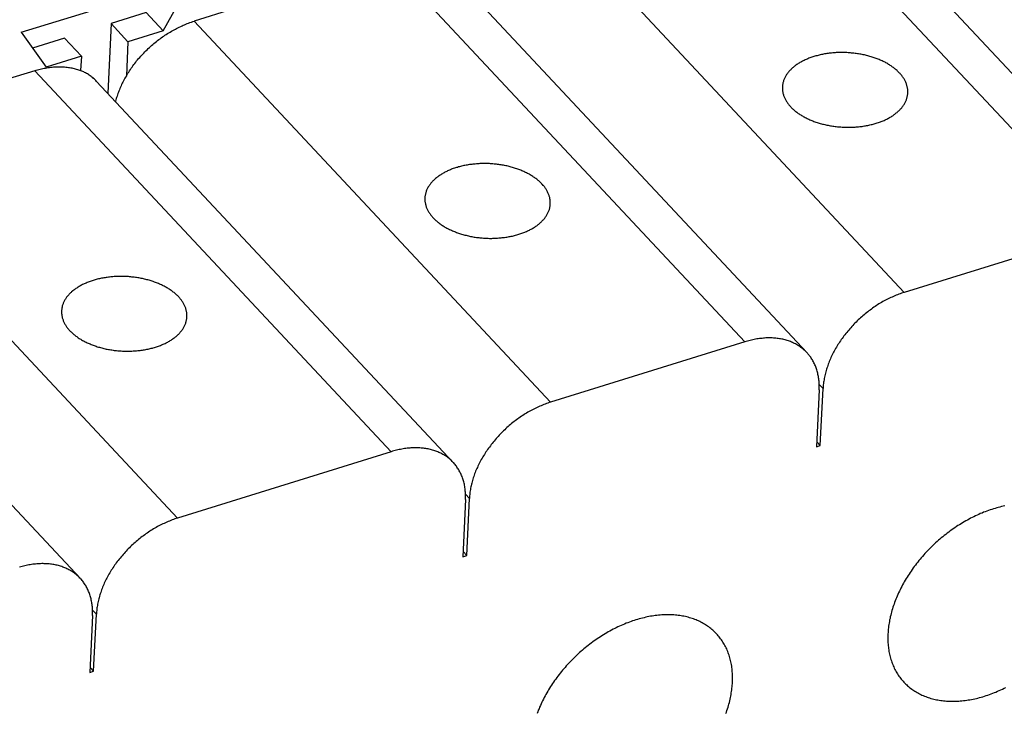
# Model space of a CAD drawing. Extents: x 0 to 594, y 0 to 420.
# Tile 145 of 157: x 543.26 to 554.24, y 129.6 to 137.33. Entities that reach past the tile are written whole.
import ezdxf

# ---------------------------------------------------------------- set-up
doc = ezdxf.new("R2010")
doc.units = 0
doc.header["$LTSCALE"] = 32.67
doc.layers.get('0').update_dxf_attribs({"linetype": 'CONTINUOUS'})

msp = doc.modelspace()

# ---------------------------------------------------------------- linework, layer by layer
at = {"color": 7, "linetype": 'CONTINUOUS'}
for p, q in [((551.405, 139.241), (555.382, 134.992)), ((552.097, 139.121), (556.073, 134.872)), ((549.151, 138.541), (553.128, 134.292)), ((547.374, 137.99), (551.351, 133.741)), ((548.066, 137.87), (552.043, 133.621)), ((543.279, 137.193), (545.186, 137.785)), ((544.863, 137.21), (545.186, 137.785)), ((544.674, 137.412), (544.281, 137.29)), ((544.674, 137.412), (544.863, 137.21)), ((545.637, 137.45), (545.207, 137.317)), ((544.281, 137.29), (544.244, 136.514)), ((544.281, 137.29), (544.47, 137.088)), ((545.207, 137.317), (549.184, 133.068)), ((543.279, 137.193), (543.557, 136.804)), ((544.863, 137.21), (544.47, 137.088)), ((543.761, 137.128), (543.405, 137.017)), ((543.761, 137.128), (543.95, 136.926)), ((544.47, 137.088), (544.452, 136.708)), ((543.95, 136.926), (543.557, 136.804)), ((543.95, 136.926), (543.942, 136.766)), ((543.43, 136.765), (542.783, 136.564)), ((543.43, 136.765), (547.406, 132.516)), ((544.12, 136.646), (548.098, 132.396)), ((541.046, 136.025), (545.023, 131.776)), ((539.961, 135.353), (543.938, 131.104)), ((555.382, 134.992), (553.128, 134.292)), ((551.351, 133.741), (549.184, 133.068)), ((552.223, 133.22), (552.18, 133.266)), ((552.192, 132.584), (552.223, 133.22)), ((552.179, 133.206), (552.149, 132.57)), ((552.149, 132.57), (552.192, 132.584)), ((552.192, 132.584), (552.152, 132.627)), ((547.406, 132.516), (545.023, 131.776)), ((548.279, 131.995), (548.236, 132.041)), ((548.235, 131.982), (548.205, 131.345)), ((548.248, 131.359), (548.279, 131.995)), ((548.205, 131.345), (548.248, 131.359)), ((548.248, 131.359), (548.208, 131.402)), ((544.118, 130.703), (544.075, 130.749)), ((544.087, 130.067), (544.118, 130.703)), ((544.074, 130.69), (544.044, 130.053)), ((544.044, 130.053), (544.087, 130.067)), ((544.087, 130.067), (544.047, 130.11))]:
    msp.add_line(p, q, dxfattribs=at)
for points in [[(544.452, 136.708), (544.46, 136.722), (544.469, 136.736), (544.478, 136.75), (544.487, 136.764), (544.497, 136.778), (544.506, 136.792), (544.516, 136.805), (544.526, 136.819), (544.536, 136.833), (544.546, 136.846), (544.557, 136.859), (544.567, 136.873), (544.578, 136.886), (544.589, 136.899), (544.601, 136.912), (544.612, 136.925), (544.624, 136.937), (544.635, 136.95), (544.647, 136.962), (544.659, 136.975), (544.671, 136.987), (544.684, 136.999), (544.696, 137.011), (544.709, 137.022), (544.721, 137.034), (544.734, 137.045), (544.747, 137.057), (544.76, 137.068), (544.774, 137.079), (544.787, 137.09), (544.8, 137.1), (544.814, 137.111), (544.828, 137.121), (544.842, 137.131), (544.855, 137.141), (544.869, 137.151), (544.883, 137.16), (544.898, 137.169), (544.912, 137.179), (544.926, 137.187), (544.941, 137.196), (544.955, 137.205), (544.97, 137.213), (544.984, 137.221), (544.999, 137.229), (545.013, 137.237), (545.028, 137.244), (545.043, 137.252), (545.058, 137.259), (545.073, 137.265), (545.087, 137.272), (545.102, 137.278), (545.117, 137.285), (545.132, 137.29), (545.147, 137.296), (545.162, 137.302), (545.177, 137.307), (545.192, 137.312), (545.207, 137.317)], [(553.168, 136.517), (553.168, 136.525), (553.168, 136.533), (553.168, 136.541), (553.168, 136.549), (553.167, 136.557), (553.166, 136.565), (553.165, 136.572), (553.163, 136.58), (553.161, 136.588), (553.159, 136.596), (553.157, 136.604), (553.155, 136.612), (553.152, 136.619), (553.149, 136.627), (553.146, 136.635), (553.142, 136.643), (553.138, 136.65), (553.134, 136.658), (553.13, 136.666), (553.126, 136.673), (553.121, 136.681), (553.116, 136.688), (553.111, 136.696), (553.106, 136.703), (553.1, 136.71), (553.094, 136.717), (553.088, 136.725), (553.082, 136.732), (553.076, 136.739), (553.069, 136.746), (553.062, 136.753), (553.055, 136.76), (553.048, 136.766), (553.04, 136.773), (553.032, 136.78), (553.024, 136.786), (553.016, 136.793), (553.008, 136.799), (552.999, 136.805), (552.991, 136.812), (552.982, 136.818), (552.973, 136.824), (552.963, 136.83), (552.954, 136.835), (552.944, 136.841), (552.934, 136.847), (552.924, 136.852), (552.914, 136.858), (552.904, 136.863), (552.894, 136.868), (552.883, 136.873), (552.872, 136.878), (552.861, 136.883), (552.85, 136.888), (552.839, 136.892), (552.828, 136.897), (552.817, 136.901), (552.805, 136.905), (552.793, 136.909), (552.782, 136.913), (552.77, 136.917), (552.758, 136.921), (552.746, 136.924), (552.733, 136.928), (552.721, 136.931), (552.709, 136.934), (552.696, 136.937), (552.684, 136.94), (552.671, 136.943), (552.658, 136.945), (552.645, 136.948), (552.633, 136.95), (552.62, 136.952), (552.607, 136.954), (552.594, 136.956), (552.581, 136.958), (552.568, 136.96), (552.554, 136.961), (552.541, 136.962), (552.528, 136.963), (552.515, 136.964), (552.502, 136.965), (552.489, 136.966), (552.475, 136.966), (552.462, 136.967), (552.449, 136.967), (552.436, 136.967), (552.422, 136.967), (552.409, 136.967), (552.396, 136.967), (552.383, 136.966), (552.37, 136.966), (552.357, 136.965), (552.344, 136.964), (552.331, 136.963), (552.318, 136.962), (552.305, 136.96), (552.292, 136.959), (552.279, 136.957), (552.266, 136.955), (552.254, 136.953), (552.241, 136.951), (552.229, 136.949), (552.216, 136.946), (552.204, 136.944), (552.192, 136.941), (552.18, 136.938), (552.168, 136.935), (552.156, 136.932), (552.144, 136.929), (552.132, 136.926), (552.121, 136.922)], [(552.121, 136.922), (552.109, 136.919), (552.098, 136.915), (552.087, 136.911), (552.076, 136.907), (552.065, 136.903), (552.054, 136.898), (552.044, 136.894), (552.033, 136.89), (552.023, 136.885), (552.013, 136.88), (552.003, 136.875), (551.993, 136.87), (551.984, 136.865), (551.974, 136.86), (551.965, 136.855), (551.956, 136.849), (551.947, 136.844), (551.938, 136.838), (551.93, 136.832), (551.921, 136.826), (551.913, 136.82), (551.905, 136.814), (551.897, 136.808), (551.89, 136.802), (551.883, 136.796), (551.875, 136.789), (551.869, 136.783), (551.862, 136.776), (551.855, 136.769), (551.849, 136.763), (551.843, 136.756), (551.837, 136.749), (551.832, 136.742), (551.826, 136.735), (551.821, 136.728), (551.816, 136.721), (551.812, 136.713), (551.807, 136.706), (551.803, 136.699), (551.799, 136.691), (551.795, 136.684), (551.792, 136.676), (551.789, 136.669), (551.786, 136.661), (551.783, 136.654), (551.781, 136.646), (551.778, 136.638), (551.776, 136.631), (551.775, 136.623), (551.773, 136.615), (551.772, 136.607), (551.771, 136.599), (551.77, 136.592), (551.77, 136.584)], [(543.43, 136.765), (543.445, 136.769), (543.46, 136.774), (543.475, 136.778), (543.49, 136.782), (543.505, 136.785), (543.52, 136.788), (543.535, 136.792), (543.55, 136.794), (543.564, 136.797), (543.579, 136.799), (543.594, 136.801), (543.608, 136.803), (543.623, 136.805), (543.638, 136.806), (543.652, 136.807), (543.666, 136.808), (543.681, 136.808), (543.695, 136.809), (543.709, 136.809), (543.723, 136.808), (543.737, 136.808), (543.751, 136.807), (543.764, 136.806), (543.778, 136.805), (543.791, 136.803), (543.805, 136.802), (543.818, 136.8), (543.831, 136.797), (543.844, 136.795), (543.857, 136.792), (543.869, 136.789), (543.882, 136.786), (543.894, 136.782), (543.906, 136.778), (543.919, 136.774), (543.93, 136.77), (543.942, 136.766)], [(544.12, 136.646), (544.112, 136.655), (544.103, 136.663), (544.095, 136.671), (544.086, 136.679), (544.077, 136.687), (544.068, 136.694), (544.058, 136.701), (544.049, 136.708), (544.039, 136.715), (544.029, 136.722), (544.019, 136.728), (544.008, 136.734), (543.998, 136.74), (543.987, 136.745), (543.976, 136.751), (543.965, 136.756), (543.954, 136.761), (543.942, 136.766)], [(544.452, 136.708), (544.444, 136.694), (544.436, 136.68), (544.428, 136.666), (544.421, 136.652), (544.413, 136.638), (544.406, 136.624), (544.399, 136.609), (544.393, 136.595), (544.386, 136.581), (544.38, 136.567), (544.374, 136.553), (544.368, 136.538), (544.363, 136.524), (544.358, 136.51), (544.353, 136.496), (544.348, 136.481), (544.343, 136.467), (544.339, 136.453), (544.335, 136.439), (544.331, 136.425), (544.33, 136.422)], [(551.77, 136.584), (551.769, 136.576), (551.769, 136.568), (551.77, 136.56), (551.77, 136.552), (551.771, 136.544), (551.772, 136.536), (551.773, 136.528), (551.775, 136.521), (551.776, 136.513), (551.778, 136.505), (551.781, 136.497), (551.783, 136.489), (551.786, 136.481), (551.789, 136.474), (551.792, 136.466), (551.796, 136.458), (551.799, 136.451), (551.803, 136.443), (551.807, 136.435), (551.812, 136.428), (551.816, 136.42), (551.821, 136.413), (551.827, 136.405), (551.832, 136.398), (551.837, 136.391), (551.843, 136.383), (551.849, 136.376), (551.856, 136.369), (551.862, 136.362), (551.869, 136.355), (551.876, 136.348), (551.883, 136.341), (551.89, 136.334), (551.898, 136.328), (551.905, 136.321), (551.913, 136.315), (551.921, 136.308), (551.93, 136.302), (551.938, 136.295), (551.947, 136.289), (551.956, 136.283), (551.965, 136.277), (551.974, 136.271), (551.984, 136.265), (551.993, 136.26), (552.003, 136.254), (552.013, 136.249), (552.023, 136.243), (552.034, 136.238), (552.044, 136.233), (552.055, 136.228), (552.065, 136.223), (552.076, 136.218), (552.087, 136.213), (552.098, 136.209), (552.11, 136.204), (552.121, 136.2), (552.133, 136.196), (552.144, 136.192), (552.156, 136.188), (552.168, 136.184), (552.18, 136.18), (552.192, 136.177), (552.204, 136.173), (552.217, 136.17), (552.229, 136.167), (552.242, 136.164), (552.254, 136.161), (552.267, 136.158), (552.279, 136.156), (552.292, 136.153), (552.305, 136.151), (552.318, 136.149), (552.331, 136.147), (552.344, 136.145), (552.357, 136.143), (552.37, 136.141), (552.383, 136.14), (552.396, 136.139), (552.409, 136.138), (552.423, 136.137), (552.436, 136.136), (552.449, 136.135), (552.462, 136.134), (552.476, 136.134), (552.489, 136.134), (552.502, 136.134), (552.515, 136.134), (552.528, 136.134), (552.542, 136.134), (552.555, 136.135), (552.568, 136.135), (552.581, 136.136), (552.594, 136.137), (552.607, 136.138), (552.62, 136.139), (552.633, 136.141), (552.646, 136.142), (552.659, 136.144), (552.671, 136.146), (552.684, 136.148), (552.696, 136.15), (552.709, 136.152), (552.721, 136.155), (552.734, 136.157), (552.746, 136.16), (552.758, 136.163), (552.77, 136.165), (552.782, 136.169), (552.794, 136.172), (552.805, 136.175), (552.817, 136.179)], [(552.817, 136.179), (552.828, 136.182), (552.84, 136.186), (552.851, 136.19), (552.862, 136.194), (552.873, 136.198), (552.883, 136.202), (552.894, 136.207), (552.904, 136.211), (552.915, 136.216), (552.925, 136.221), (552.935, 136.226), (552.944, 136.231), (552.954, 136.236), (552.964, 136.241), (552.973, 136.246), (552.982, 136.252), (552.991, 136.257), (553, 136.263), (553.008, 136.269), (553.016, 136.275), (553.025, 136.281), (553.032, 136.287), (553.04, 136.293), (553.048, 136.299), (553.055, 136.305), (553.062, 136.312), (553.069, 136.318), (553.076, 136.325), (553.082, 136.332), (553.088, 136.338), (553.095, 136.345), (553.1, 136.352), (553.106, 136.359), (553.111, 136.366), (553.116, 136.373), (553.121, 136.38), (553.126, 136.388), (553.13, 136.395), (553.135, 136.402), (553.138, 136.41), (553.142, 136.417), (553.146, 136.425), (553.149, 136.432), (553.152, 136.44), (553.155, 136.447), (553.157, 136.455), (553.159, 136.463), (553.161, 136.47), (553.163, 136.478), (553.165, 136.486), (553.166, 136.494), (553.167, 136.502), (553.168, 136.509), (553.168, 136.517)], [(548.133, 135.684), (548.122, 135.68), (548.111, 135.677), (548.099, 135.673), (548.088, 135.669), (548.078, 135.665), (548.067, 135.66), (548.056, 135.656), (548.046, 135.651), (548.036, 135.647), (548.025, 135.642), (548.015, 135.637), (548.006, 135.632), (547.996, 135.627), (547.987, 135.622), (547.977, 135.616), (547.968, 135.611), (547.959, 135.605), (547.951, 135.6), (547.942, 135.594), (547.934, 135.588), (547.926, 135.582), (547.918, 135.576), (547.91, 135.57), (547.902, 135.564), (547.895, 135.557), (547.888, 135.551), (547.881, 135.544), (547.874, 135.538), (547.868, 135.531), (547.862, 135.524), (547.856, 135.517), (547.85, 135.511), (547.844, 135.504), (547.839, 135.497), (547.834, 135.489), (547.829, 135.482), (547.824, 135.475), (547.82, 135.468), (547.816, 135.46), (547.812, 135.453), (547.808, 135.446), (547.804, 135.438), (547.801, 135.431), (547.798, 135.423), (547.796, 135.415), (547.793, 135.408), (547.791, 135.4), (547.789, 135.392), (547.787, 135.385), (547.786, 135.377), (547.784, 135.369), (547.783, 135.361), (547.783, 135.353), (547.782, 135.345)], [(549.18, 135.279), (549.181, 135.287), (549.181, 135.295), (549.18, 135.303), (549.18, 135.311), (549.179, 135.318), (549.178, 135.326), (549.177, 135.334), (549.175, 135.342), (549.174, 135.35), (549.172, 135.358), (549.169, 135.366), (549.167, 135.373), (549.164, 135.381), (549.161, 135.389), (549.158, 135.397), (549.155, 135.404), (549.151, 135.412), (549.147, 135.42), (549.143, 135.427), (549.138, 135.435), (549.134, 135.442), (549.129, 135.45), (549.124, 135.457), (549.118, 135.465), (549.113, 135.472), (549.107, 135.479), (549.101, 135.486), (549.095, 135.494), (549.088, 135.501), (549.081, 135.508), (549.074, 135.515), (549.067, 135.521), (549.06, 135.528), (549.052, 135.535), (549.045, 135.542), (549.037, 135.548), (549.029, 135.555), (549.02, 135.561), (549.012, 135.567), (549.003, 135.573), (548.994, 135.579), (548.985, 135.586), (548.976, 135.591), (548.966, 135.597), (548.957, 135.603), (548.947, 135.609), (548.937, 135.614), (548.927, 135.619), (548.917, 135.625), (548.906, 135.63), (548.896, 135.635), (548.885, 135.64), (548.874, 135.645), (548.863, 135.649), (548.852, 135.654), (548.84, 135.658), (548.829, 135.663), (548.817, 135.667), (548.806, 135.671), (548.794, 135.675), (548.782, 135.679), (548.77, 135.682), (548.758, 135.686), (548.746, 135.689), (548.733, 135.693), (548.721, 135.696), (548.709, 135.699), (548.696, 135.702), (548.683, 135.704), (548.671, 135.707), (548.658, 135.71), (548.645, 135.712), (548.632, 135.714), (548.619, 135.716), (548.606, 135.718), (548.593, 135.72), (548.58, 135.721), (548.567, 135.723), (548.554, 135.724), (548.541, 135.725), (548.527, 135.726), (548.514, 135.727), (548.501, 135.728), (548.488, 135.728), (548.475, 135.729), (548.461, 135.729), (548.448, 135.729), (548.435, 135.729), (548.422, 135.729), (548.408, 135.728), (548.395, 135.728), (548.382, 135.727), (548.369, 135.727), (548.356, 135.726), (548.343, 135.724), (548.33, 135.723), (548.317, 135.722), (548.304, 135.72), (548.292, 135.719), (548.279, 135.717), (548.266, 135.715), (548.254, 135.713), (548.241, 135.711), (548.229, 135.708), (548.217, 135.706), (548.204, 135.703), (548.192, 135.7), (548.18, 135.697), (548.168, 135.694), (548.157, 135.691), (548.145, 135.687), (548.133, 135.684)], [(547.782, 135.345), (547.782, 135.338), (547.782, 135.33), (547.782, 135.322), (547.783, 135.314), (547.783, 135.306), (547.784, 135.298), (547.786, 135.29), (547.787, 135.282), (547.789, 135.274), (547.791, 135.267), (547.793, 135.259), (547.796, 135.251), (547.798, 135.243), (547.801, 135.235), (547.805, 135.228), (547.808, 135.22), (547.812, 135.212), (547.816, 135.205), (547.82, 135.197), (547.824, 135.19), (547.829, 135.182), (547.834, 135.175), (547.839, 135.167), (547.844, 135.16), (547.85, 135.152), (547.856, 135.145), (547.862, 135.138), (547.868, 135.131), (547.874, 135.124), (547.881, 135.117), (547.888, 135.11), (547.895, 135.103), (547.903, 135.096), (547.91, 135.089), (547.918, 135.083), (547.926, 135.076), (547.934, 135.07), (547.942, 135.063), (547.951, 135.057), (547.96, 135.051), (547.968, 135.045), (547.978, 135.039), (547.987, 135.033), (547.996, 135.027), (548.006, 135.021), (548.016, 135.016), (548.026, 135.01), (548.036, 135.005), (548.046, 135), (548.056, 134.995), (548.067, 134.99), (548.078, 134.985), (548.089, 134.98), (548.1, 134.975), (548.111, 134.97), (548.122, 134.966), (548.134, 134.962), (548.145, 134.957), (548.157, 134.953), (548.169, 134.949), (548.18, 134.946), (548.192, 134.942), (548.205, 134.938), (548.217, 134.935), (548.229, 134.932), (548.242, 134.929), (548.254, 134.926), (548.267, 134.923), (548.279, 134.92), (548.292, 134.917), (548.305, 134.915), (548.318, 134.913), (548.33, 134.91), (548.343, 134.908), (548.356, 134.906), (548.369, 134.905), (548.382, 134.903), (548.396, 134.902), (548.409, 134.9), (548.422, 134.899), (548.435, 134.898), (548.448, 134.897), (548.462, 134.897), (548.475, 134.896), (548.488, 134.896), (548.501, 134.895), (548.515, 134.895), (548.528, 134.895), (548.541, 134.896), (548.554, 134.896), (548.567, 134.896), (548.58, 134.897), (548.593, 134.898), (548.607, 134.899), (548.62, 134.9), (548.632, 134.901), (548.645, 134.903), (548.658, 134.904), (548.671, 134.906), (548.684, 134.908), (548.696, 134.909), (548.709, 134.912), (548.721, 134.914), (548.734, 134.916), (548.746, 134.919), (548.758, 134.921), (548.77, 134.924), (548.782, 134.927), (548.794, 134.93), (548.806, 134.934), (548.818, 134.937), (548.829, 134.94)], [(548.829, 134.94), (548.841, 134.944), (548.852, 134.948), (548.863, 134.952), (548.874, 134.956), (548.885, 134.96), (548.896, 134.964), (548.906, 134.969), (548.917, 134.973), (548.927, 134.978), (548.937, 134.982), (548.947, 134.987), (548.957, 134.992), (548.967, 134.997), (548.976, 135.003), (548.985, 135.008), (548.994, 135.014), (549.003, 135.019), (549.012, 135.025), (549.021, 135.03), (549.029, 135.036), (549.037, 135.042), (549.045, 135.048), (549.053, 135.055), (549.06, 135.061), (549.068, 135.067), (549.075, 135.074), (549.082, 135.08), (549.088, 135.087), (549.095, 135.093), (549.101, 135.1), (549.107, 135.107), (549.113, 135.114), (549.118, 135.121), (549.124, 135.128), (549.129, 135.135), (549.134, 135.142), (549.138, 135.149), (549.143, 135.157), (549.147, 135.164), (549.151, 135.171), (549.155, 135.179), (549.158, 135.186), (549.161, 135.194), (549.164, 135.201), (549.167, 135.209), (549.17, 135.217), (549.172, 135.224), (549.174, 135.232), (549.176, 135.24), (549.177, 135.248), (549.178, 135.255), (549.179, 135.263), (549.18, 135.271), (549.18, 135.279)], [(544.081, 134.426), (544.069, 134.422), (544.058, 134.418), (544.047, 134.414), (544.036, 134.41), (544.025, 134.406), (544.014, 134.402), (544.004, 134.397), (543.993, 134.393), (543.983, 134.388), (543.973, 134.383), (543.963, 134.379), (543.953, 134.374), (543.943, 134.368), (543.934, 134.363), (543.925, 134.358), (543.916, 134.352), (543.907, 134.347), (543.898, 134.341), (543.89, 134.335), (543.881, 134.33), (543.873, 134.324), (543.865, 134.318), (543.857, 134.311), (543.85, 134.305), (543.842, 134.299), (543.835, 134.292), (543.828, 134.286), (543.822, 134.279), (543.815, 134.273), (543.809, 134.266), (543.803, 134.259), (543.797, 134.252), (543.792, 134.245), (543.786, 134.238), (543.781, 134.231), (543.776, 134.224), (543.772, 134.217), (543.767, 134.209), (543.763, 134.202), (543.759, 134.195), (543.755, 134.187), (543.752, 134.18), (543.749, 134.172), (543.746, 134.165), (543.743, 134.157), (543.74, 134.149), (543.738, 134.142), (543.736, 134.134), (543.735, 134.126), (543.733, 134.118), (543.732, 134.11), (543.731, 134.103), (543.73, 134.095), (543.73, 134.087)], [(545.128, 134.021), (545.128, 134.028), (545.128, 134.036), (545.128, 134.044), (545.127, 134.052), (545.127, 134.06), (545.126, 134.068), (545.124, 134.076), (545.123, 134.084), (545.121, 134.091), (545.119, 134.099), (545.117, 134.107), (545.114, 134.115), (545.112, 134.123), (545.109, 134.131), (545.105, 134.138), (545.102, 134.146), (545.098, 134.154), (545.094, 134.161), (545.09, 134.169), (545.086, 134.176), (545.081, 134.184), (545.076, 134.191), (545.071, 134.199), (545.066, 134.206), (545.06, 134.214), (545.054, 134.221), (545.048, 134.228), (545.042, 134.235), (545.036, 134.242), (545.029, 134.249), (545.022, 134.256), (545.015, 134.263), (545.007, 134.27), (545, 134.276), (544.992, 134.283), (544.984, 134.29), (544.976, 134.296), (544.968, 134.302), (544.959, 134.309), (544.951, 134.315), (544.942, 134.321), (544.933, 134.327), (544.923, 134.333), (544.914, 134.339), (544.904, 134.344), (544.894, 134.35), (544.884, 134.356), (544.874, 134.361), (544.864, 134.366), (544.854, 134.371), (544.843, 134.376), (544.832, 134.381), (544.821, 134.386), (544.81, 134.391), (544.799, 134.395), (544.788, 134.4), (544.776, 134.404), (544.765, 134.408), (544.753, 134.413), (544.741, 134.416), (544.73, 134.42), (544.718, 134.424), (544.705, 134.428), (544.693, 134.431), (544.681, 134.434), (544.669, 134.437), (544.656, 134.44), (544.643, 134.443), (544.631, 134.446), (544.618, 134.449), (544.605, 134.451), (544.593, 134.453), (544.58, 134.456), (544.567, 134.458), (544.554, 134.459), (544.541, 134.461), (544.528, 134.463), (544.514, 134.464), (544.501, 134.466), (544.488, 134.467), (544.475, 134.468), (544.462, 134.469), (544.448, 134.469), (544.435, 134.47), (544.422, 134.47), (544.409, 134.47), (544.395, 134.471), (544.382, 134.471), (544.369, 134.47), (544.356, 134.47), (544.343, 134.469), (544.33, 134.469), (544.317, 134.468), (544.303, 134.467), (544.29, 134.466), (544.278, 134.465), (544.265, 134.463), (544.252, 134.462), (544.239, 134.46), (544.226, 134.458), (544.214, 134.456), (544.201, 134.454), (544.189, 134.452), (544.176, 134.45), (544.164, 134.447), (544.152, 134.444), (544.14, 134.442), (544.128, 134.439), (544.116, 134.436), (544.104, 134.432), (544.092, 134.429), (544.081, 134.426)], [(553.128, 134.292), (553.113, 134.288), (553.098, 134.283), (553.083, 134.277), (553.068, 134.272), (553.053, 134.266), (553.038, 134.26), (553.023, 134.254), (553.008, 134.248), (552.993, 134.241), (552.978, 134.234), (552.963, 134.227), (552.949, 134.22), (552.934, 134.212), (552.919, 134.205), (552.905, 134.197), (552.89, 134.189), (552.875, 134.18), (552.861, 134.172), (552.846, 134.163), (552.832, 134.154), (552.818, 134.145), (552.804, 134.135), (552.79, 134.126), (552.776, 134.116), (552.762, 134.106), (552.748, 134.096), (552.734, 134.086), (552.721, 134.075), (552.707, 134.065), (552.694, 134.054), (552.68, 134.043), (552.667, 134.032), (552.654, 134.02), (552.641, 134.009), (552.629, 133.997), (552.616, 133.986), (552.603, 133.974), (552.591, 133.962), (552.579, 133.949), (552.567, 133.937), (552.555, 133.925), (552.543, 133.912), (552.532, 133.899), (552.52, 133.886), (552.509, 133.873), (552.498, 133.86), (552.487, 133.847), (552.477, 133.834), (552.466, 133.82), (552.456, 133.807), (552.446, 133.793), (552.436, 133.78), (552.426, 133.766), (552.416, 133.752), (552.407, 133.738), (552.398, 133.724), (552.389, 133.71), (552.38, 133.696), (552.372, 133.681), (552.363, 133.667), (552.355, 133.653), (552.347, 133.638), (552.34, 133.624), (552.332, 133.61), (552.325, 133.595), (552.318, 133.581), (552.311, 133.566), (552.305, 133.551), (552.299, 133.537), (552.293, 133.522), (552.287, 133.508), (552.281, 133.493), (552.276, 133.478), (552.271, 133.464), (552.266, 133.449), (552.261, 133.435), (552.257, 133.42), (552.253, 133.405), (552.249, 133.391), (552.245, 133.376), (552.242, 133.362), (552.239, 133.347), (552.236, 133.333), (552.234, 133.319), (552.231, 133.304), (552.229, 133.29), (552.227, 133.276), (552.226, 133.262), (552.225, 133.248), (552.223, 133.234), (552.223, 133.22)], [(543.73, 134.087), (543.729, 134.079), (543.729, 134.071), (543.73, 134.063), (543.73, 134.055), (543.731, 134.048), (543.732, 134.04), (543.733, 134.032), (543.735, 134.024), (543.736, 134.016), (543.738, 134.008), (543.741, 134), (543.743, 133.993), (543.746, 133.985), (543.749, 133.977), (543.752, 133.969), (543.755, 133.962), (543.759, 133.954), (543.763, 133.946), (543.767, 133.939), (543.772, 133.931), (543.776, 133.924), (543.781, 133.916), (543.786, 133.909), (543.792, 133.901), (543.797, 133.894), (543.803, 133.887), (543.809, 133.88), (543.815, 133.872), (543.822, 133.865), (543.829, 133.858), (543.836, 133.851), (543.843, 133.845), (543.85, 133.838), (543.858, 133.831), (543.865, 133.824), (543.873, 133.818), (543.881, 133.811), (543.89, 133.805), (543.898, 133.799), (543.907, 133.793), (543.916, 133.786), (543.925, 133.78), (543.934, 133.775), (543.944, 133.769), (543.953, 133.763), (543.963, 133.757), (543.973, 133.752), (543.983, 133.747), (543.993, 133.741), (544.004, 133.736), (544.015, 133.731), (544.025, 133.726), (544.036, 133.721), (544.047, 133.717), (544.058, 133.712), (544.07, 133.708), (544.081, 133.703), (544.093, 133.699), (544.104, 133.695), (544.116, 133.691), (544.128, 133.687), (544.14, 133.683), (544.152, 133.68), (544.164, 133.677), (544.177, 133.673), (544.189, 133.67), (544.201, 133.667), (544.214, 133.664), (544.227, 133.661), (544.239, 133.659), (544.252, 133.656), (544.265, 133.654), (544.278, 133.652), (544.291, 133.65), (544.304, 133.648), (544.317, 133.646), (544.33, 133.645), (544.343, 133.643), (544.356, 133.642), (544.369, 133.641), (544.383, 133.64), (544.396, 133.639), (544.409, 133.638), (544.422, 133.638), (544.436, 133.637), (544.449, 133.637), (544.462, 133.637), (544.475, 133.637), (544.488, 133.637), (544.502, 133.638), (544.515, 133.638), (544.528, 133.639), (544.541, 133.639), (544.554, 133.64), (544.567, 133.641), (544.58, 133.643), (544.593, 133.644), (544.606, 133.646), (544.618, 133.647), (544.631, 133.649), (544.644, 133.651), (544.656, 133.653), (544.669, 133.655), (544.681, 133.658), (544.694, 133.66), (544.706, 133.663), (544.718, 133.666), (544.73, 133.669), (544.742, 133.672), (544.753, 133.675), (544.765, 133.678), (544.777, 133.682)], [(544.777, 133.682), (544.788, 133.686), (544.799, 133.689), (544.811, 133.693), (544.822, 133.697), (544.832, 133.701), (544.843, 133.706), (544.854, 133.71), (544.864, 133.715), (544.875, 133.719), (544.885, 133.724), (544.895, 133.729), (544.904, 133.734), (544.914, 133.739), (544.923, 133.744), (544.933, 133.75), (544.942, 133.755), (544.951, 133.761), (544.959, 133.766), (544.968, 133.772), (544.976, 133.778), (544.984, 133.784), (544.992, 133.79), (545, 133.796), (545.008, 133.802), (545.015, 133.809), (545.022, 133.815), (545.029, 133.822), (545.036, 133.828), (545.042, 133.835), (545.048, 133.842), (545.054, 133.848), (545.06, 133.855), (545.066, 133.862), (545.071, 133.869), (545.076, 133.876), (545.081, 133.884), (545.086, 133.891), (545.09, 133.898), (545.094, 133.906), (545.098, 133.913), (545.102, 133.92), (545.106, 133.928), (545.109, 133.935), (545.112, 133.943), (545.114, 133.951), (545.117, 133.958), (545.119, 133.966), (545.121, 133.974), (545.123, 133.981), (545.124, 133.989), (545.126, 133.997), (545.127, 134.005), (545.127, 134.013), (545.128, 134.021)], [(552.043, 133.621), (552.04, 133.624), (552.031, 133.632), (552.023, 133.641), (552.014, 133.649), (552.005, 133.656), (551.996, 133.664), (551.987, 133.671), (551.977, 133.679), (551.967, 133.686), (551.957, 133.692), (551.947, 133.699), (551.937, 133.705), (551.927, 133.711), (551.916, 133.717), (551.905, 133.723), (551.894, 133.728), (551.883, 133.733), (551.871, 133.738), (551.86, 133.743), (551.848, 133.747), (551.836, 133.751), (551.824, 133.755), (551.812, 133.759), (551.8, 133.762), (551.787, 133.766), (551.775, 133.769), (551.762, 133.771), (551.749, 133.774), (551.736, 133.776), (551.723, 133.778), (551.71, 133.78), (551.696, 133.781), (551.683, 133.782), (551.669, 133.783), (551.656, 133.784), (551.642, 133.784), (551.628, 133.785), (551.614, 133.784), (551.6, 133.784), (551.586, 133.784), (551.571, 133.783), (551.557, 133.782), (551.543, 133.78), (551.528, 133.779), (551.514, 133.777), (551.499, 133.775), (551.484, 133.773), (551.47, 133.77), (551.455, 133.767), (551.44, 133.764), (551.425, 133.761), (551.41, 133.757), (551.395, 133.753), (551.381, 133.749), (551.366, 133.745), (551.351, 133.741)], [(552.179, 133.206), (552.18, 133.22), (552.18, 133.234), (552.18, 133.248), (552.18, 133.261), (552.179, 133.275), (552.179, 133.288), (552.178, 133.301), (552.176, 133.314), (552.175, 133.327), (552.173, 133.34), (552.171, 133.353), (552.169, 133.366), (552.166, 133.378), (552.163, 133.391), (552.16, 133.403), (552.157, 133.415), (552.153, 133.427), (552.15, 133.439), (552.145, 133.451), (552.141, 133.462), (552.137, 133.474), (552.132, 133.485), (552.127, 133.496), (552.121, 133.507), (552.116, 133.518), (552.11, 133.528), (552.104, 133.539), (552.098, 133.549), (552.091, 133.559), (552.085, 133.569), (552.078, 133.578), (552.07, 133.588), (552.063, 133.597), (552.055, 133.606), (552.048, 133.615), (552.043, 133.621)], [(549.184, 133.068), (549.169, 133.063), (549.154, 133.058), (549.139, 133.053), (549.124, 133.047), (549.109, 133.041), (549.094, 133.036), (549.079, 133.029), (549.064, 133.023), (549.049, 133.016), (549.034, 133.009), (549.019, 133.002), (549.004, 132.995), (548.99, 132.988), (548.975, 132.98), (548.96, 132.972), (548.946, 132.964), (548.931, 132.955), (548.917, 132.947), (548.902, 132.938), (548.888, 132.929), (548.874, 132.92), (548.859, 132.911), (548.845, 132.901), (548.831, 132.891), (548.817, 132.881), (548.804, 132.871), (548.79, 132.861), (548.776, 132.851), (548.763, 132.84), (548.749, 132.829), (548.736, 132.818), (548.723, 132.807), (548.71, 132.796), (548.697, 132.784), (548.684, 132.773), (548.672, 132.761), (548.659, 132.749), (548.647, 132.737), (548.635, 132.725), (548.623, 132.712), (548.611, 132.7), (548.599, 132.687), (548.588, 132.674), (548.576, 132.662), (548.565, 132.649), (548.554, 132.635), (548.543, 132.622), (548.532, 132.609), (548.522, 132.596), (548.512, 132.582), (548.501, 132.568), (548.491, 132.555), (548.482, 132.541), (548.472, 132.527), (548.463, 132.513), (548.454, 132.499), (548.445, 132.485), (548.436, 132.471), (548.427, 132.457), (548.419, 132.442), (548.411, 132.428), (548.403, 132.414), (548.396, 132.399), (548.388, 132.385), (548.381, 132.37), (548.374, 132.356), (548.367, 132.341), (548.361, 132.327), (548.354, 132.312), (548.348, 132.297), (548.343, 132.283), (548.337, 132.268), (548.332, 132.254), (548.327, 132.239), (548.322, 132.224), (548.317, 132.21), (548.313, 132.195), (548.309, 132.181), (548.305, 132.166), (548.301, 132.152), (548.298, 132.137), (548.295, 132.123), (548.292, 132.108), (548.289, 132.094), (548.287, 132.08), (548.285, 132.065), (548.283, 132.051), (548.282, 132.037), (548.28, 132.023), (548.279, 132.009), (548.279, 131.995)], [(548.098, 132.396), (548.095, 132.399), (548.087, 132.407), (548.079, 132.416), (548.07, 132.424), (548.061, 132.432), (548.052, 132.439), (548.042, 132.447), (548.033, 132.454), (548.023, 132.461), (548.013, 132.468), (548.003, 132.474), (547.993, 132.48), (547.982, 132.486), (547.972, 132.492), (547.961, 132.498), (547.95, 132.503), (547.939, 132.508), (547.927, 132.513), (547.916, 132.518), (547.904, 132.522), (547.892, 132.527), (547.88, 132.53), (547.868, 132.534), (547.856, 132.538), (547.843, 132.541), (547.831, 132.544), (547.818, 132.546), (547.805, 132.549), (547.792, 132.551), (547.779, 132.553), (547.766, 132.555), (547.752, 132.556), (547.739, 132.557), (547.725, 132.558), (547.711, 132.559), (547.698, 132.56), (547.684, 132.56), (547.67, 132.56), (547.656, 132.559), (547.641, 132.559), (547.627, 132.558), (547.613, 132.557), (547.598, 132.556), (547.584, 132.554), (547.569, 132.552), (547.555, 132.55), (547.54, 132.548), (547.525, 132.545), (547.511, 132.542), (547.496, 132.539), (547.481, 132.536), (547.466, 132.532), (547.451, 132.529), (547.436, 132.525), (547.421, 132.52), (547.406, 132.516)], [(548.235, 131.982), (548.236, 131.995), (548.236, 132.009), (548.236, 132.023), (548.236, 132.036), (548.235, 132.05), (548.234, 132.063), (548.233, 132.076), (548.232, 132.09), (548.231, 132.103), (548.229, 132.116), (548.227, 132.128), (548.224, 132.141), (548.222, 132.154), (548.219, 132.166), (548.216, 132.178), (548.213, 132.19), (548.209, 132.202), (548.205, 132.214), (548.201, 132.226), (548.197, 132.238), (548.192, 132.249), (548.188, 132.26), (548.182, 132.271), (548.177, 132.282), (548.172, 132.293), (548.166, 132.304), (548.16, 132.314), (548.154, 132.324), (548.147, 132.334), (548.14, 132.344), (548.133, 132.354), (548.126, 132.363), (548.119, 132.372), (548.111, 132.381), (548.103, 132.39), (548.098, 132.396)], [(554.25, 131.912), (554.232, 131.908), (554.214, 131.904), (554.196, 131.899), (554.178, 131.894), (554.16, 131.889), (554.142, 131.884), (554.123, 131.879), (554.105, 131.873), (554.087, 131.867), (554.069, 131.86), (554.05, 131.854), (554.032, 131.847), (554.014, 131.84), (553.996, 131.832), (553.977, 131.825), (553.959, 131.817), (553.941, 131.809), (553.923, 131.8), (553.905, 131.791), (553.887, 131.783), (553.869, 131.773), (553.851, 131.764), (553.833, 131.754), (553.815, 131.744), (553.797, 131.734), (553.78, 131.724), (553.762, 131.713), (553.745, 131.702), (553.727, 131.691), (553.71, 131.68), (553.693, 131.668), (553.675, 131.656), (553.658, 131.644), (553.641, 131.632), (553.625, 131.62), (553.608, 131.607), (553.591, 131.594), (553.575, 131.581), (553.559, 131.568), (553.542, 131.555), (553.526, 131.541), (553.51, 131.528), (553.495, 131.514), (553.479, 131.499), (553.464, 131.485), (553.448, 131.471), (553.433, 131.456), (553.418, 131.441), (553.404, 131.426), (553.389, 131.411), (553.375, 131.396), (553.36, 131.38), (553.346, 131.365), (553.332, 131.349), (553.319, 131.333), (553.305, 131.317), (553.292, 131.301), (553.279, 131.285), (553.266, 131.269), (553.253, 131.252), (553.241, 131.236), (553.229, 131.219), (553.217, 131.202), (553.205, 131.185), (553.193, 131.168), (553.182, 131.151), (553.171, 131.134), (553.16, 131.117), (553.15, 131.1), (553.139, 131.082), (553.129, 131.065), (553.119, 131.048), (553.11, 131.03), (553.1, 131.013), (553.091, 130.995), (553.082, 130.977), (553.074, 130.96), (553.065, 130.942), (553.057, 130.924), (553.05, 130.906), (553.042, 130.888), (553.035, 130.871), (553.028, 130.853), (553.021, 130.835), (553.015, 130.817), (553.009, 130.799), (553.003, 130.781), (552.997, 130.764), (552.992, 130.746), (552.987, 130.728), (552.982, 130.71), (552.978, 130.693), (552.973, 130.675), (552.97, 130.657), (552.966, 130.64), (552.963, 130.622), (552.96, 130.605), (552.957, 130.587), (552.954, 130.57), (552.952, 130.553), (552.951, 130.535), (552.949, 130.518), (552.948, 130.501), (552.947, 130.484)], [(545.023, 131.776), (545.008, 131.771), (544.993, 131.766), (544.978, 131.761), (544.963, 131.755), (544.948, 131.749), (544.933, 131.743), (544.918, 131.737), (544.903, 131.731), (544.888, 131.724), (544.873, 131.717), (544.858, 131.71), (544.844, 131.703), (544.829, 131.696), (544.814, 131.688), (544.799, 131.68), (544.785, 131.672), (544.77, 131.663), (544.756, 131.655), (544.741, 131.646), (544.727, 131.637), (544.713, 131.628), (544.699, 131.619), (544.684, 131.609), (544.67, 131.599), (544.657, 131.589), (544.643, 131.579), (544.629, 131.569), (544.615, 131.558), (544.602, 131.548), (544.589, 131.537), (544.575, 131.526), (544.562, 131.515), (544.549, 131.504), (544.536, 131.492), (544.523, 131.48), (544.511, 131.469), (544.498, 131.457), (544.486, 131.445), (544.474, 131.432), (544.462, 131.42), (544.45, 131.408), (544.438, 131.395), (544.427, 131.382), (544.415, 131.369), (544.404, 131.356), (544.393, 131.343), (544.382, 131.33), (544.371, 131.317), (544.361, 131.303), (544.351, 131.29), (544.34, 131.276), (544.331, 131.263), (544.321, 131.249), (544.311, 131.235), (544.302, 131.221), (544.293, 131.207), (544.284, 131.193), (544.275, 131.179), (544.267, 131.165), (544.258, 131.15), (544.25, 131.136), (544.242, 131.122), (544.235, 131.107), (544.227, 131.093), (544.22, 131.078), (544.213, 131.064), (544.206, 131.049), (544.2, 131.035), (544.194, 131.02), (544.187, 131.005), (544.182, 130.991), (544.176, 130.976), (544.171, 130.961), (544.166, 130.947), (544.161, 130.932), (544.156, 130.918), (544.152, 130.903), (544.148, 130.888), (544.144, 130.874), (544.14, 130.859), (544.137, 130.845), (544.134, 130.831), (544.131, 130.816), (544.129, 130.802), (544.126, 130.787), (544.124, 130.773), (544.122, 130.759), (544.121, 130.745), (544.119, 130.731), (544.118, 130.717), (544.118, 130.703)], [(543.938, 131.104), (543.934, 131.107), (543.926, 131.115), (543.918, 131.124), (543.909, 131.132), (543.9, 131.14), (543.891, 131.147), (543.882, 131.155), (543.872, 131.162), (543.862, 131.169), (543.852, 131.175), (543.842, 131.182), (543.832, 131.188), (543.821, 131.194), (543.811, 131.2), (543.8, 131.206), (543.789, 131.211), (543.778, 131.216), (543.766, 131.221), (543.755, 131.226), (543.743, 131.23), (543.731, 131.234), (543.719, 131.238), (543.707, 131.242), (543.695, 131.245), (543.682, 131.249), (543.67, 131.252), (543.657, 131.254), (543.644, 131.257), (543.631, 131.259), (543.618, 131.261), (543.605, 131.263), (543.591, 131.264), (543.578, 131.265), (543.564, 131.266), (543.55, 131.267), (543.537, 131.267), (543.523, 131.268), (543.509, 131.268), (543.495, 131.267), (543.481, 131.267), (543.466, 131.266), (543.452, 131.265), (543.438, 131.263), (543.423, 131.262), (543.408, 131.26), (543.394, 131.258), (543.379, 131.256), (543.365, 131.253), (543.35, 131.25), (543.335, 131.247), (543.32, 131.244), (543.305, 131.24), (543.29, 131.237), (543.275, 131.233), (543.261, 131.228)], [(544.074, 130.69), (544.075, 130.703), (544.075, 130.717), (544.075, 130.731), (544.075, 130.744), (544.074, 130.758), (544.074, 130.771), (544.073, 130.784), (544.071, 130.798), (544.07, 130.811), (544.068, 130.824), (544.066, 130.836), (544.064, 130.849), (544.061, 130.862), (544.058, 130.874), (544.055, 130.886), (544.052, 130.898), (544.048, 130.91), (544.044, 130.922), (544.04, 130.934), (544.036, 130.946), (544.031, 130.957), (544.027, 130.968), (544.022, 130.979), (544.016, 130.99), (544.011, 131.001), (544.005, 131.011), (543.999, 131.022), (543.993, 131.032), (543.986, 131.042), (543.979, 131.052), (543.973, 131.062), (543.965, 131.071), (543.958, 131.08), (543.95, 131.089), (543.942, 131.098), (543.938, 131.104)], [(551.035, 130.484), (551.025, 130.495), (551.015, 130.505), (551.004, 130.515), (550.994, 130.525), (550.983, 130.534), (550.971, 130.544), (550.96, 130.553), (550.948, 130.561), (550.936, 130.57), (550.924, 130.578), (550.912, 130.586), (550.899, 130.594), (550.887, 130.601), (550.874, 130.608), (550.86, 130.615), (550.847, 130.622), (550.833, 130.628), (550.82, 130.634), (550.806, 130.64), (550.792, 130.646), (550.777, 130.651), (550.763, 130.656), (550.748, 130.661), (550.733, 130.665), (550.718, 130.669), (550.703, 130.673), (550.687, 130.677), (550.672, 130.68), (550.656, 130.683), (550.64, 130.686), (550.624, 130.688), (550.608, 130.69), (550.592, 130.692), (550.576, 130.694), (550.559, 130.695), (550.542, 130.696), (550.526, 130.697), (550.509, 130.697), (550.492, 130.698), (550.475, 130.697), (550.458, 130.697), (550.44, 130.696), (550.423, 130.695), (550.405, 130.694), (550.388, 130.692), (550.37, 130.691), (550.352, 130.688), (550.335, 130.686), (550.317, 130.683), (550.299, 130.68), (550.281, 130.677), (550.263, 130.673), (550.245, 130.669), (550.227, 130.665), (550.209, 130.661), (550.19, 130.656), (550.172, 130.651), (550.154, 130.646), (550.136, 130.64), (550.118, 130.635), (550.099, 130.629), (550.081, 130.622), (550.063, 130.616), (550.044, 130.609), (550.026, 130.602), (550.008, 130.594), (549.99, 130.586), (549.972, 130.579), (549.953, 130.57), (549.935, 130.562), (549.917, 130.553), (549.899, 130.544), (549.881, 130.535), (549.863, 130.526), (549.845, 130.516), (549.828, 130.506), (549.81, 130.496), (549.792, 130.485), (549.775, 130.475), (549.757, 130.464), (549.74, 130.453), (549.722, 130.441), (549.705, 130.43), (549.688, 130.418), (549.671, 130.406), (549.654, 130.394), (549.637, 130.382), (549.62, 130.369), (549.604, 130.356), (549.587, 130.343), (549.571, 130.33), (549.555, 130.317), (549.539, 130.303), (549.523, 130.289), (549.507, 130.275), (549.492, 130.261), (549.476, 130.247), (549.461, 130.232), (549.446, 130.218), (549.431, 130.203), (549.416, 130.188), (549.401, 130.173), (549.387, 130.158), (549.373, 130.142), (549.359, 130.127), (549.345, 130.111), (549.331, 130.095), (549.318, 130.079), (549.304, 130.063), (549.291, 130.047), (549.278, 130.03), (549.266, 130.014), (549.253, 129.997), (549.241, 129.981), (549.229, 129.964), (549.217, 129.947), (549.206, 129.93), (549.195, 129.913), (549.184, 129.896), (549.173, 129.879), (549.162, 129.862), (549.152, 129.844), (549.142, 129.827), (549.132, 129.809), (549.122, 129.792), (549.113, 129.774), (549.104, 129.757), (549.095, 129.739), (549.086, 129.721), (549.078, 129.704), (549.07, 129.686), (549.062, 129.668), (549.055, 129.65), (549.047, 129.632), (549.04, 129.614), (549.034, 129.597)], [(551.213, 129.946), (551.214, 129.963), (551.214, 129.98), (551.214, 129.996), (551.214, 130.013), (551.213, 130.029), (551.213, 130.046), (551.211, 130.062), (551.21, 130.078), (551.208, 130.094), (551.206, 130.11), (551.204, 130.125), (551.201, 130.141), (551.199, 130.156), (551.195, 130.172), (551.192, 130.187), (551.188, 130.202), (551.184, 130.217), (551.18, 130.231), (551.175, 130.246), (551.17, 130.26), (551.165, 130.274), (551.16, 130.288), (551.154, 130.302), (551.148, 130.316), (551.142, 130.329), (551.135, 130.342), (551.128, 130.355), (551.121, 130.368), (551.114, 130.381), (551.106, 130.393), (551.098, 130.405), (551.09, 130.417), (551.081, 130.429), (551.072, 130.441), (551.063, 130.452), (551.054, 130.463), (551.045, 130.474), (551.035, 130.484)], [(552.947, 130.484), (552.946, 130.467), (552.946, 130.451), (552.946, 130.434), (552.946, 130.417), (552.946, 130.401), (552.947, 130.385), (552.948, 130.368), (552.95, 130.352), (552.952, 130.336), (552.954, 130.321), (552.956, 130.305), (552.958, 130.289), (552.961, 130.274), (552.964, 130.259), (552.968, 130.243), (552.972, 130.228), (552.976, 130.214), (552.98, 130.199), (552.985, 130.184), (552.99, 130.17), (552.995, 130.156), (553, 130.142), (553.006, 130.128), (553.012, 130.115), (553.018, 130.101), (553.025, 130.088), (553.032, 130.075), (553.039, 130.062), (553.046, 130.05), (553.054, 130.037), (553.062, 130.025), (553.07, 130.013), (553.079, 130.001), (553.087, 129.99), (553.096, 129.978), (553.106, 129.967), (553.115, 129.956), (553.125, 129.946)], [(551.139, 129.595), (551.145, 129.613), (551.151, 129.631), (551.157, 129.649), (551.163, 129.667), (551.168, 129.684), (551.173, 129.702), (551.178, 129.72), (551.182, 129.738), (551.186, 129.755), (551.19, 129.773), (551.194, 129.791), (551.197, 129.808), (551.2, 129.826), (551.203, 129.843), (551.205, 129.86), (551.207, 129.878), (551.209, 129.895), (551.211, 129.912), (551.212, 129.929), (551.213, 129.946)], [(553.125, 129.946), (553.135, 129.935), (553.145, 129.925), (553.156, 129.915), (553.166, 129.905), (553.177, 129.896), (553.188, 129.887), (553.2, 129.878), (553.212, 129.869), (553.223, 129.861), (553.236, 129.852), (553.248, 129.844), (553.26, 129.837), (553.273, 129.829), (553.286, 129.822), (553.299, 129.815), (553.313, 129.809), (553.326, 129.802), (553.34, 129.796), (553.354, 129.79), (553.368, 129.785), (553.383, 129.779), (553.397, 129.774), (553.412, 129.77), (553.427, 129.765), (553.442, 129.761), (553.457, 129.757), (553.472, 129.754), (553.488, 129.75), (553.504, 129.747), (553.519, 129.745), (553.535, 129.742), (553.552, 129.74), (553.568, 129.738), (553.584, 129.736), (553.601, 129.735), (553.617, 129.734), (553.634, 129.733), (553.651, 129.733), (553.668, 129.733), (553.685, 129.733), (553.702, 129.733), (553.72, 129.734), (553.737, 129.735), (553.754, 129.736), (553.772, 129.738), (553.79, 129.74), (553.807, 129.742), (553.825, 129.744), (553.843, 129.747), (553.861, 129.75), (553.879, 129.753), (553.897, 129.757), (553.915, 129.761), (553.933, 129.765), (553.951, 129.769), (553.969, 129.774), (553.988, 129.779), (554.006, 129.784), (554.024, 129.79), (554.042, 129.796), (554.061, 129.802), (554.079, 129.808), (554.097, 129.815), (554.115, 129.822), (554.134, 129.829), (554.152, 129.836), (554.17, 129.844), (554.188, 129.852), (554.206, 129.86), (554.225, 129.868), (554.243, 129.877), (554.261, 129.886)]]:
    msp.add_lwpolyline(points, dxfattribs=at)

doc.saveas('drawing.dxf')
